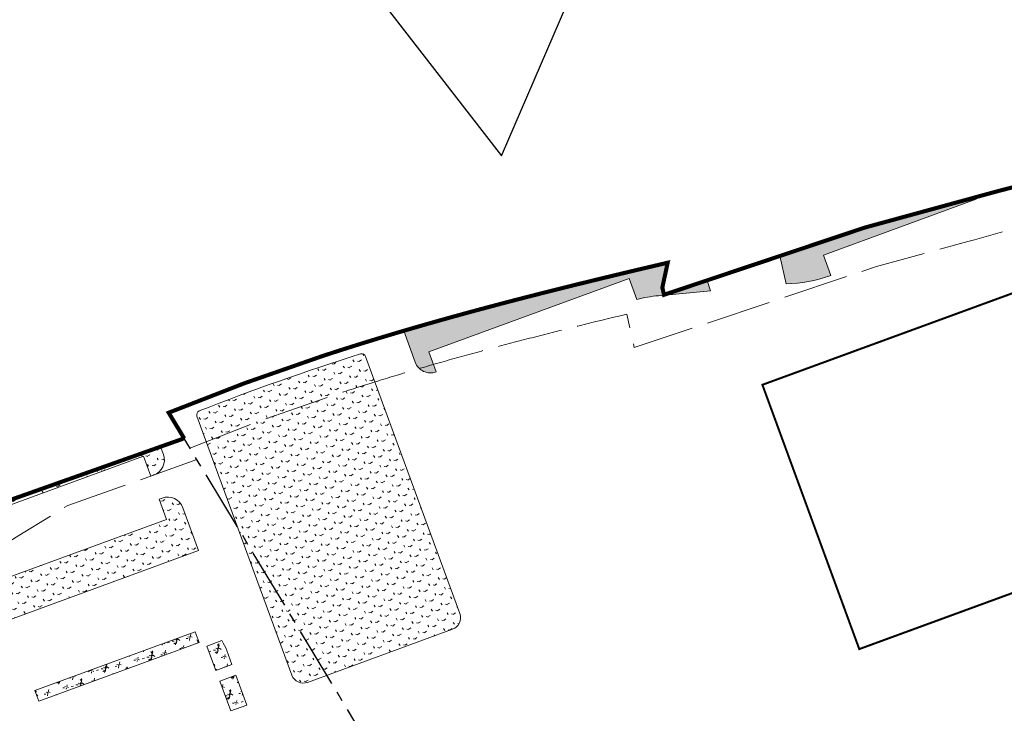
# Model space of a CAD drawing. Header units: millimetres. Extents: x 38389465 to 38395088, y 2473666 to 2480744.
# Tile 15 of 256: x 38391425 to 38391668, y 2474512 to 2474683. Entities that reach past the tile are written whole.
import ezdxf

# ---------------------------------------------------------------- set-up
doc = ezdxf.new("R2010")
doc.units = ezdxf.units.MM
doc.header["$LTSCALE"] = 2
for name, pattern in [('0', [0]), ('CENTER2', [1.125, 0.75, -0.125, 0.125, -0.125]), ('DASH', [0.35, 0.25, -0.1]), ('X2', [10, 8, -2])]:
    doc.linetypes.add(name, pattern=pattern)
doc.layers.get('0').update_dxf_attribs({"linetype": 'CONTINUOUS', "lineweight": 9})
doc.layers.add('0核算', color=6, linetype='CONTINUOUS', plot=False)
for name, color, linetype, lineweight in [('w-地下室边线', 5, 'CONTINUOUS', 9), ('下沉式地面绿化', 80, 'CONTINUOUS', 9), ('建筑控制线', 6, '0', 9), ('普通地面绿化', 122, 'CONTINUOUS', 9), ('普通绿地填充', 114, 'CONTINUOUS', 9)]:
    doc.layers.add(name, color=color, linetype=linetype, lineweight=lineweight)
doc.layers.add('w-用地红线', color=1, linetype='CONTINUOUS')
pattern_1 = [(167.6729341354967, (-375.7319180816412, -441.4704245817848), (-2.375624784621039, -1.523539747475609), [0.5291613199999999, -3.4620203]), (122.6729341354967, (-375.7319180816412, -441.4704245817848), (-2.375626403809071, -1.523540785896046), [0.5291613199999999, -2.293032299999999]), (212.6729341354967, (-375.7319180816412, -441.4704245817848), (1.523540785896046, -2.375626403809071), [0.5291613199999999, -2.293032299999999])]
pattern_2 = [(77.67293413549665, (-375.5004729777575, -439.924187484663), (-3.96995520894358, 6.19027104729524), [0.7799999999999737, -0.1559999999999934, 0.2079999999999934, -0.1559999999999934, 0.7799999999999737, -3.119999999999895]), (77.67293413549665, (-375.7083842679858, -440.1448884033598), (-3.96995520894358, 6.19027104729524), [0.5199999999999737, -0.3899999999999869, 0.7799999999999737, -0.3899999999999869, 0.5199999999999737, -2.599999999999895]), (77.67293413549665, (-377.3518742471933, -437.9227856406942), (-3.96995520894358, 6.19027104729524), [0.6499999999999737, -0.2599999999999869, 0.6499999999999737, -3.639999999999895]), (77.67293413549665, (-378.9229758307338, -440.2408106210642), (-3.96995520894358, 6.19027104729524), [0.2599999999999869, -0.5199999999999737, 0.2599999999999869, -4.15999999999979]), (167.6729341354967, (-378.811960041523, -439.7327993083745), (-6.19027104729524, -3.96995520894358), [0.4679999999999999, -4.731999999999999]), (167.6729341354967, (-375.430844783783, -438.8748601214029), (-6.19027104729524, -3.96995520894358), [0.5199999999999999, -4.679999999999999]), (167.6729341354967, (-377.1853505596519, -437.1607686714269), (-6.19027104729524, -3.96995520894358), [0.5199999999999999, -4.679999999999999]), (122.6729341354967, (-375.2357231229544, -438.2255469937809), (-5.080113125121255, 1.110157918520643), [0.5199999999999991, -6.833910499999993]), (212.6729341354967, (-375.5243641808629, -439.5463764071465), (-1.110157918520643, -5.080113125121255), [0.5199999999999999, -6.833910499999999]), (141.1078829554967, (-375.2944284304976, -438.3723995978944), (-5.080113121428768, 1.110157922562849), [0.5199999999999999, -11.107553]), (153.6366906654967, (-375.3753368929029, -438.6208544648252), (-5.080113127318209, 1.110157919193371), [0.5199999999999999, -20.92014899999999]), (153.6366906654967, (-377.1298426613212, -436.9067630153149), (-5.080113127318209, 1.110157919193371), [0.416, -21.02414899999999]), (153.6366906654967, (-378.7897568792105, -439.6311970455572), (-5.080113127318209, 1.110157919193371), [0.3639999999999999, -21.07614899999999]), (181.7091776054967, (-375.4863526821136, -439.1288657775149), (-5.080113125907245, 1.11015786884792), [0.5199999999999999, -20.92014899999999]), (181.7091776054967, (-377.240858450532, -437.4147743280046), (-5.080113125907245, 1.11015786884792), [0.416, -21.02414899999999]), (181.7091776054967, (-378.8341631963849, -439.8344015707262), (-5.080113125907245, 1.11015786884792), [0.3639999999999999, -21.07614899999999]), (194.2379853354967, (-375.5164600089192, -439.3884222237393), (-5.080113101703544, 1.11015782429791), [0.5199999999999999, -11.107547])]

# ---------------------------------------------------------------- blocks, each defined once
blk = doc.blocks.new('fsd1fsdf2')
at = {"layer": '普通绿地填充'}
h = blk.add_hatch(dxfattribs=at)
h.set_pattern_fill('草坪或^W', color=80, scale=0.9999999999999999, angle=38.83646706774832, style=0)
h.set_pattern_definition([(77.67293413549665, (-375.5004729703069, -439.9241874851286), (-3.96995520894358, 6.19027104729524), [0.7799999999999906, -0.1559999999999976, 0.2079999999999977, -0.1559999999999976, 0.7799999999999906, -3.119999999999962]), (77.67293413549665, (-375.7083842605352, -440.1448884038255), (-3.96995520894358, 6.19027104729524), [0.5199999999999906, -0.3899999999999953, 0.7799999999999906, -0.3899999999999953, 0.5199999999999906, -2.599999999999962]), (77.67293413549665, (-377.3518742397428, -437.9227856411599), (-3.96995520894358, 6.19027104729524), [0.6499999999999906, -0.2599999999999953, 0.6499999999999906, -3.639999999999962]), (77.67293413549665, (-378.9229758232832, -440.2408106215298), (-3.96995520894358, 6.19027104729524), [0.2599999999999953, -0.5199999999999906, 0.2599999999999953, -4.159999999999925]), (167.6729341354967, (-378.8119600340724, -439.7327993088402), (-6.19027104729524, -3.96995520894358), [0.4679999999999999, -4.731999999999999]), (167.6729341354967, (-375.4308447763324, -438.8748601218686), (-6.19027104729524, -3.96995520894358), [0.5199999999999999, -4.679999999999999]), (167.6729341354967, (-377.1853505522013, -437.1607686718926), (-6.19027104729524, -3.96995520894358), [0.5199999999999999, -4.679999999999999]), (122.6729341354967, (-375.2357231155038, -438.2255469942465), (-5.080113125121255, 1.110157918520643), [0.5199999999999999, -6.833910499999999]), (212.6729341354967, (-375.5243641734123, -439.5463764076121), (-1.110157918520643, -5.080113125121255), [0.5199999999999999, -6.833910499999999]), (141.1078829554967, (-375.2944284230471, -438.3723995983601), (-5.080113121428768, 1.110157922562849), [0.5199999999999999, -11.107553]), (153.6366906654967, (-375.3753368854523, -438.6208544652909), (-5.080113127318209, 1.110157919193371), [0.5199999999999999, -20.92014899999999]), (153.6366906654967, (-377.1298426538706, -436.9067630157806), (-5.080113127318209, 1.110157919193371), [0.416, -21.02414899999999]), (153.6366906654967, (-378.7897568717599, -439.6311970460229), (-5.080113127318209, 1.110157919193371), [0.3639999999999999, -21.07614899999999]), (181.7091776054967, (-375.4863526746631, -439.1288657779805), (-5.080113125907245, 1.11015786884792), [0.5199999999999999, -20.92014899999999]), (181.7091776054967, (-377.2408584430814, -437.4147743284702), (-5.080113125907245, 1.11015786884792), [0.416, -21.02414899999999]), (181.7091776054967, (-378.8341631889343, -439.8344015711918), (-5.080113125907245, 1.11015786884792), [0.3639999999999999, -21.07614899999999]), (194.2379853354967, (-375.5164600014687, -439.388422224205), (-5.080113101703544, 1.11015782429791), [0.5199999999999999, -11.107547])])
edge = h.paths.add_edge_path()
edge.add_line((-23.8702185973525, 201.599579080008), (-25.76530615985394, 206.7731648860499))
edge.add_line((-25.76530615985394, 206.7731648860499), (-75.06208172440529, 188.715536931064))
edge.add_line((-75.06208172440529, 188.715536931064), (-73.23748593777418, 183.7395090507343))
edge.add_line((-73.23748593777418, 183.7395090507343), (-73.23746364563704, 183.7395172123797))
edge.add_arc((-74.61327014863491, 187.4954666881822), 4.000000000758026, 200.1174723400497, 290.11781227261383, ccw=False)
edge.add_line((-78.3692277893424, 186.1196824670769), (-81.20207775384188, 193.8535002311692))
edge.add_line((-81.20207775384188, 193.8535002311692), (-80.76469714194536, 193.9822252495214))
edge.add_line((-80.76469714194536, 193.9822252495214), (-80.14969714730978, 194.1622252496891))
edge.add_line((-80.14969714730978, 194.1622252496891), (-79.53369714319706, 194.3422252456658))
edge.add_line((-79.53369714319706, 194.3422252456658), (-78.91769714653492, 194.5212252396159))
edge.add_line((-78.91769714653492, 194.5212252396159), (-78.3016971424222, 194.7002252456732))
edge.add_line((-78.3016971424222, 194.7002252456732), (-77.68569714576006, 194.8792252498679))
edge.add_line((-77.68569714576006, 194.8792252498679), (-77.06869714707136, 195.0572252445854))
edge.add_line((-77.06869714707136, 195.0572252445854), (-76.45169714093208, 195.2352252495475))
edge.add_line((-76.45169714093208, 195.2352252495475), (-76.22969714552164, 195.2992252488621))
edge.add_line((-76.22969714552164, 195.2992252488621), (-75.83369714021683, 195.4122252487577))
edge.add_line((-75.83369714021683, 195.4122252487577), (-75.21569714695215, 195.5892252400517))
edge.add_line((-75.21569714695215, 195.5892252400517), (-74.5976971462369, 195.7652252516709))
edge.add_line((-74.5976971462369, 195.7652252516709), (-73.97969715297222, 195.9412252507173))
edge.add_line((-73.97969715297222, 195.9412252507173), (-73.36069714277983, 196.11622524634))
edge.add_line((-73.36069714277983, 196.11622524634), (-72.7416971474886, 196.2912252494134))
edge.add_line((-72.7416971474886, 196.2912252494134), (-72.12169714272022, 196.4662252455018))
edge.add_line((-72.12169714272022, 196.4662252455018), (-71.50269714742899, 196.6402252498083))
edge.add_line((-71.50269714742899, 196.6402252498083), (-70.88269714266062, 196.8132252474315))
edge.add_line((-70.88269714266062, 196.8132252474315), (-70.26169714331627, 196.9872252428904))
edge.add_line((-70.26169714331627, 196.9872252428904), (-69.64169714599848, 197.1602252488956))
edge.add_line((-69.64169714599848, 197.1602252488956), (-69.02069714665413, 197.3322252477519))
edge.add_line((-69.02069714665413, 197.3322252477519), (-68.39969714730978, 197.5042252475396))
edge.add_line((-68.39969714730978, 197.5042252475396), (-67.77769714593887, 197.6762252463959))
edge.add_line((-67.77769714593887, 197.6762252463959), (-67.15569714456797, 197.8472252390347))
edge.add_line((-67.15569714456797, 197.8472252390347), (-66.53369714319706, 198.0182252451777))
edge.add_line((-66.53369714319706, 198.0182252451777), (-65.91069714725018, 198.1882252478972))
edge.add_line((-65.91069714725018, 198.1882252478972), (-65.28869714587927, 198.3582252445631))
edge.add_line((-65.28869714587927, 198.3582252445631), (-64.6656971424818, 198.5282252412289))
edge.add_line((-64.6656971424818, 198.5282252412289), (-64.04169714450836, 198.6972252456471))
edge.add_line((-64.04169714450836, 198.6972252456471), (-63.4186971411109, 198.866225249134))
edge.add_line((-63.4186971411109, 198.866225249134), (-62.79469714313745, 199.034225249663))
edge.add_line((-62.79469714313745, 199.034225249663), (-62.16969713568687, 199.2022252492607))
edge.add_line((-62.16969713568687, 199.2022252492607), (-61.54569714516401, 199.3702252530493))
edge.add_line((-61.54569714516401, 199.3702252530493), (-60.92069714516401, 199.5372252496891))
edge.add_line((-60.92069714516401, 199.5372252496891), (-60.29569714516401, 199.7042252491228))
edge.add_line((-60.29569714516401, 199.7042252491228), (-59.67069714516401, 199.8712252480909))
edge.add_line((-59.67069714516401, 199.8712252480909), (-59.04469714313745, 200.0372252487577))
edge.add_line((-59.04469714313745, 200.0372252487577), (-58.4186971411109, 200.2032252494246))
edge.add_line((-58.4186971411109, 200.2032252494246), (-57.79269714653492, 200.3692252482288))
edge.add_line((-57.79269714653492, 200.3692252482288), (-57.16569714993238, 200.5342252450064))
edge.add_line((-57.16569714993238, 200.5342252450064), (-56.53869714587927, 200.6992252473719))
edge.add_line((-56.53869714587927, 200.6992252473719), (-55.91169714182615, 200.8642252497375))
edge.add_line((-55.91169714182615, 200.8642252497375), (-55.28469714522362, 201.0282252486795))
edge.add_line((-55.28469714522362, 201.0282252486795), (-54.65669714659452, 201.1922252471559))
edge.add_line((-54.65669714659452, 201.1922252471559), (-54.02869714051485, 201.3552252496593))
edge.add_line((-54.02869714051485, 201.3552252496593), (-53.40069714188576, 201.5182252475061))
edge.add_line((-53.40069714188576, 201.5182252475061), (-52.77169714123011, 201.6812252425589))
edge.add_line((-52.77169714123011, 201.6812252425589), (-52.14369714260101, 201.8442252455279))
edge.add_line((-52.14369714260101, 201.8442252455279), (-51.51469714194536, 202.0062252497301))
edge.add_line((-51.51469714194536, 202.0062252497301), (-50.88469714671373, 202.1682252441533))
edge.add_line((-50.88469714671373, 202.1682252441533), (-50.25569714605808, 202.3302252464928))
edge.add_line((-50.25569714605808, 202.3302252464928), (-49.62569714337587, 202.4912252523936))
edge.add_line((-49.62569714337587, 202.4912252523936), (-48.99569714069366, 202.6522252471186))
edge.add_line((-48.99569714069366, 202.6522252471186), (-48.36469714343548, 202.8132252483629))
edge.add_line((-48.36469714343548, 202.8132252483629), (-47.73469714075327, 202.9732252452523))
edge.add_line((-47.73469714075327, 202.9732252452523), (-47.10369714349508, 203.1332252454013))
edge.add_line((-47.10369714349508, 203.1332252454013), (-46.4726971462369, 203.2932252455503))
edge.add_line((-46.4726971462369, 203.2932252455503), (-45.84069714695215, 203.4532252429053))
edge.add_line((-45.84069714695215, 203.4532252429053), (-45.20969714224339, 203.612225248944))
edge.add_line((-45.20969714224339, 203.612225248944), (-44.57769714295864, 203.7712252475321))
edge.add_line((-44.57769714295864, 203.7712252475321), (-43.94469714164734, 203.9302252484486))
edge.add_line((-43.94469714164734, 203.9302252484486), (-42.67969714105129, 204.2472252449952))
edge.add_line((-42.67969714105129, 204.2472252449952), (-42.04669714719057, 204.4052252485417))
edge.add_line((-42.04669714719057, 204.4052252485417), (-40.77969714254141, 204.7202252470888))
edge.add_line((-40.77969714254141, 204.7202252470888), (-40.14669714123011, 204.8772252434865))
edge.add_line((-40.14669714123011, 204.8772252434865), (-38.87769714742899, 205.1912252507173))
edge.add_line((-38.87769714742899, 205.1912252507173), (-38.24369714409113, 205.347225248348))
edge.add_line((-38.24369714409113, 205.347225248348), (-36.97369714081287, 205.6602252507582))
edge.add_line((-36.97369714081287, 205.6602252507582), (-36.33869714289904, 205.8162252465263))
edge.add_line((-36.33869714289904, 205.8162252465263), (-35.0676971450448, 206.1262252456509))
edge.add_line((-35.0676971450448, 206.1262252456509), (-34.43169714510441, 206.2822252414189))
edge.add_line((-34.43169714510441, 206.2822252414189), (-33.15869714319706, 206.5912252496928))
edge.add_line((-33.15869714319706, 206.5912252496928), (-31.88469714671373, 206.9002252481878))
edge.add_line((-31.88469714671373, 206.9002252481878), (-30.61069714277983, 207.2082252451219))
edge.add_line((-30.61069714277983, 207.2082252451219), (-29.33469714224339, 207.5162252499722))
edge.add_line((-29.33469714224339, 207.5162252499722), (-28.05869714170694, 207.8222252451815))
edge.add_line((-28.05869714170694, 207.8222252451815), (-26.78069714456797, 208.1282252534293))
edge.add_line((-26.78069714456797, 208.1282252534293), (-25.50269714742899, 208.4332252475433))
edge.add_line((-25.50269714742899, 208.4332252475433), (-24.22369714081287, 208.7382252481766))
edge.add_line((-24.22369714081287, 208.7382252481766), (-22.94369714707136, 209.0422252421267))
edge.add_line((-22.94369714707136, 209.0422252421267), (-21.66269714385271, 209.3452252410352))
edge.add_line((-21.66269714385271, 209.3452252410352), (-20.38069715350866, 209.6482252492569))
edge.add_line((-20.38069715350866, 209.6482252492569), (-19.0976971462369, 209.9512252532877))
edge.add_line((-19.0976971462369, 209.9512252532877), (-17.81369714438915, 210.2522252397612))
edge.add_line((-17.81369714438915, 210.2522252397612), (-16.52969714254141, 210.554225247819))
edge.add_line((-16.52969714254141, 210.554225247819), (-16.24769715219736, 210.6202252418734))
edge.add_line((-16.24769715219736, 210.6202252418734), (-17.56269714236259, 204.511225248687))
edge.add_line((-17.56269714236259, 204.511225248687), (-17.34369714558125, 203.5372252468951))
edge.add_line((-17.34369714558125, 203.5372252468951), (-17.16069714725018, 202.721225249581))
edge.add_line((-17.16069714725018, 202.721225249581), (-6.547511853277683, 206.282765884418))
edge.add_line((-6.547511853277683, 206.282765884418), (-5.678643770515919, 203.6884606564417))
edge.add_line((-5.678643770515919, 203.6884606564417), (-18.50202492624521, 202.5075458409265))
edge.add_arc((-15.20072694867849, 166.6592344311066), 35.99999998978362, 95.2615709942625, 103.9349924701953)
edge.add_line((-23.87027744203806, 201.5997394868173), (-23.8702185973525, 201.599579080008))
edge = h.paths.add_edge_path()
edge.add_line((59.47314682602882, 226.7274613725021), (59.65377262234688, 226.2343532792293))
edge.add_line((59.65377262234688, 226.2343532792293), (22.09427785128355, 212.4762879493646))
edge.add_line((22.09427785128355, 212.4762879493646), (23.91722148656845, 207.4996548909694))
edge.add_line((23.91722148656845, 207.4996548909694), (23.63054079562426, 207.3946435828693))
edge.add_arc((12.20926880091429, 239.2028411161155), 33.796551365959, 271.2236413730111, 289.7515351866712, ccw=False)
edge.add_line((12.93099237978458, 205.4139968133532), (11.35268581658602, 212.2777853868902))
edge.add_line((11.35268581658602, 212.2777853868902), (32.1983028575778, 219.2522252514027))
edge.add_line((32.1983028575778, 219.2522252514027), (54.92430285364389, 225.4812252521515))
edge.add_line((54.92430285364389, 225.4812252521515), (56.5713028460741, 225.9322252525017))
edge.add_line((56.5713028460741, 225.9322252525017), (59.47314682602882, 226.7274613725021))
h = blk.add_hatch(dxfattribs=at)
h.set_pattern_fill('GRASS', color=122, scale=0.9999999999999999, angle=38.83646706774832, style=0)
h.set_pattern_definition(pattern_1)
edge = h.paths.add_edge_path()
edge.add_arc((-91.55044795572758, 187.2158606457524), 1.000000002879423, 20.11233998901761, 107.5421523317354)
edge.add_arc((94.09182965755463, -400.0511119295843), 616.9103443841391, 107.5423825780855, 111.4504688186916)
edge.add_arc((-131.1445868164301, 173.1976168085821), 1.000003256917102, 111.4504689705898, 200.1174724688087)
edge.add_line((-132.0835792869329, 172.8536696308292), (-108.7235138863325, 109.0795582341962))
edge.add_arc((-105.9065456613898, 110.1113964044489), 3.000000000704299, 200.1174724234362, 290.1174723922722)
edge.add_line((-104.8747074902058, 107.2944281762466), (-69.19310991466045, 120.364378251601))
edge.add_arc((-70.22494807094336, 123.1813464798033), 2.999999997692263, 290.1174722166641, 380.1174722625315)
edge.add_line((-67.40797984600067, 124.2131846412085), (-90.61142773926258, 187.5597225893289))
h = blk.add_hatch(dxfattribs=at)
h.set_pattern_fill('GRASS', color=122, scale=0.9999999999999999, angle=38.83646706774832, style=0)
h.set_pattern_definition(pattern_1)
edge = h.paths.add_edge_path()
edge.add_arc((88.04730737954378, -381.0184849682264), 600.0000000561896, 119.36103640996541, 122.13452441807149, ccw=False)
edge.add_line((-206.1393990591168, 141.9099822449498), (-192.7339813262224, 146.9777262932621))
edge.add_line((-192.7339813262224, 146.9777262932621), (-141.0357056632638, 165.3116492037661))
edge.add_line((-141.0357056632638, 165.3116492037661), (-140.34437084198, 163.4242716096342))
edge.add_arc((-144.1003284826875, 162.0484873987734), 3.999999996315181, -69.86980922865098, 20.117472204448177, ccw=False)
edge.add_line((-142.7237105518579, 158.2928352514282), (-143.4481744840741, 158.0272861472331))
edge.add_line((-143.4481744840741, 158.0272861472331), (-145.2707465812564, 163.0029048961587))
edge.add_line((-145.2707465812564, 163.0029048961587), (-210.0641689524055, 139.2827655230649))
edge.add_line((-210.0641689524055, 139.2827655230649), (-208.2376355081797, 134.2934460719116))
edge.add_line((-208.2376355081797, 134.2934460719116), (-209.1774028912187, 133.9508083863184))
edge.add_line((-209.1774028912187, 133.9508083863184), (-205.2904346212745, 123.3390387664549))
edge.add_line((-205.2904346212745, 123.3390387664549), (-139.5611494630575, 147.4157148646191))
edge.add_line((-139.5611494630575, 147.4157148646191), (-141.384093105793, 152.3923479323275))
edge.add_line((-141.384093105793, 152.3923479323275), (-140.6590715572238, 152.6576734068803))
edge.add_arc((-139.2844087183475, 148.9013052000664), 4.000000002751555, 20.11747225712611, 110.1003669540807, ccw=False)
edge.add_line((-135.5284510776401, 150.2770894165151), (-131.6750805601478, 139.757201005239))
edge.add_line((-131.6750805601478, 139.757201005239), (-218.3172638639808, 108.0229739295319))
edge.add_arc((-220.2088477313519, 113.1874594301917), 5.500000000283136, 200.1178122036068, 290.1161472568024, ccw=False)
edge.add_line((-225.373278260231, 111.2957254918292), (-231.1088603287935, 127.0922275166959))
edge.add_line((-231.1088603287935, 127.0922275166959), (-231.0980499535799, 127.062454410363))
h = blk.add_hatch(dxfattribs=at)
h.set_pattern_fill('草坪^PA?^^^Q', color=80, scale=0.9999999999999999, angle=38.83646706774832, style=0)
h.set_pattern_definition(pattern_2)
h.paths.add_polyline_path([(-131.5434201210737, 117.124150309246), (-132.5064408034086, 119.7533323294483), (-171.9441517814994, 105.3080232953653), (-170.9811435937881, 102.6788536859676)])
h = blk.add_hatch(dxfattribs=at)
h.set_pattern_fill('草坪P厘"^Q', color=80, scale=0.9999999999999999, angle=38.83646706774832, style=0)
h.set_pattern_definition(pattern_2)
edge = h.paths.add_edge_path()
edge.add_line((-129.6190458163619, 116.2315589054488), (-127.4178561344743, 110.2220011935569))
edge.add_line((-127.4178561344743, 110.2220011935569), (-123.4772306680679, 111.6653688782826))
edge.add_line((-123.4772306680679, 111.6653688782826), (-124.7496900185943, 115.1395132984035))
edge.add_arc((-136.0176662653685, 111.0124419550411), 12.00000027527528, 20.11604138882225, 33.11830242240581)
edge.add_line((-125.9671352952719, 117.5688764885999), (-129.6190458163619, 116.2315589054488))
h = blk.add_hatch(dxfattribs=at)
h.set_pattern_fill('草坪^LC/^Q^Q', color=80, scale=0.9999999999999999, angle=38.83646706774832, style=0)
h.set_pattern_definition(pattern_2)
h.paths.add_polyline_path([(-126.4549339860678, 107.5930881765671), (-123.7721241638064, 100.2686494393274), (-119.8316418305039, 101.7119647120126), (-122.5143457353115, 109.0364429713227)])
at = {"layer": '下沉式地面绿化', "linetype": 'ByBlock', "flags": 128}
for points in [[(59.47314682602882, 226.7274613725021), (59.65377262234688, 226.2343532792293), (22.09427785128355, 212.4762879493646), (23.91722148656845, 207.4996548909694), (23.63054079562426, 207.3946435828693, -0.08101976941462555), (12.93099237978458, 205.4139968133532), (11.35268581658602, 212.2777853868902), (32.1983028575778, 219.2522252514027), (54.92430285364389, 225.4812252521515), (56.5713028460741, 225.9322252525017), (59.47314682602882, 226.7274613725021)], [(-23.8702185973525, 201.599579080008), (-25.76530615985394, 206.7731648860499), (-75.06208172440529, 188.715536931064), (-73.23748593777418, 183.7395090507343), (-73.23746364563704, 183.7395172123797, -0.4142153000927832), (-78.3692277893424, 186.1196824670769), (-81.20207775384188, 193.8535002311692), (-80.76469714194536, 193.9822252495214), (-80.14969714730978, 194.1622252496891), (-79.53369714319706, 194.3422252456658), (-78.91769714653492, 194.5212252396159), (-78.3016971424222, 194.7002252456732), (-77.68569714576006, 194.8792252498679), (-77.06869714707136, 195.0572252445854), (-76.45169714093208, 195.2352252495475), (-76.22969714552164, 195.2992252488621), (-75.83369714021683, 195.4122252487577), (-75.21569714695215, 195.5892252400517), (-74.5976971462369, 195.7652252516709), (-73.97969715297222, 195.9412252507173), (-73.36069714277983, 196.11622524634), (-72.7416971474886, 196.2912252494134), (-72.12169714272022, 196.4662252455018), (-71.50269714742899, 196.6402252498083), (-70.88269714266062, 196.8132252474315), (-70.26169714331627, 196.9872252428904), (-69.64169714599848, 197.1602252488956), (-69.02069714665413, 197.3322252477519), (-68.39969714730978, 197.5042252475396), (-67.77769714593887, 197.6762252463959), (-67.15569714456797, 197.8472252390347), (-66.53369714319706, 198.0182252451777), (-65.91069714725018, 198.1882252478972), (-65.28869714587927, 198.3582252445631), (-64.6656971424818, 198.5282252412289), (-64.04169714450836, 198.6972252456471), (-63.4186971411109, 198.866225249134), (-62.79469714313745, 199.034225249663), (-62.16969713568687, 199.2022252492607), (-61.54569714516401, 199.3702252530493), (-60.92069714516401, 199.5372252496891), (-60.29569714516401, 199.7042252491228), (-59.67069714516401, 199.8712252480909), (-59.04469714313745, 200.0372252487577), (-58.4186971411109, 200.2032252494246), (-57.79269714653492, 200.3692252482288), (-57.16569714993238, 200.5342252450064), (-56.53869714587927, 200.6992252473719), (-55.91169714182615, 200.8642252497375), (-55.28469714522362, 201.0282252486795), (-54.65669714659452, 201.1922252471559), (-54.02869714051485, 201.3552252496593), (-53.40069714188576, 201.5182252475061), (-52.77169714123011, 201.6812252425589), (-52.14369714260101, 201.8442252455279), (-51.51469714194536, 202.0062252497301), (-50.88469714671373, 202.1682252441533), (-50.25569714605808, 202.3302252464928), (-49.62569714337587, 202.4912252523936), (-48.99569714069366, 202.6522252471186), (-48.36469714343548, 202.8132252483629), (-47.73469714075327, 202.9732252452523), (-47.10369714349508, 203.1332252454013), (-46.4726971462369, 203.2932252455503), (-45.84069714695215, 203.4532252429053), (-45.20969714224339, 203.612225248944), (-44.57769714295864, 203.7712252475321), (-43.94469714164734, 203.9302252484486), (-42.67969714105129, 204.2472252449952), (-42.04669714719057, 204.4052252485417), (-40.77969714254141, 204.7202252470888), (-40.14669714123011, 204.8772252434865), (-38.87769714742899, 205.1912252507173), (-38.24369714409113, 205.347225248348), (-36.97369714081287, 205.6602252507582), (-36.33869714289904, 205.8162252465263), (-35.0676971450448, 206.1262252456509), (-34.43169714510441, 206.2822252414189), (-33.15869714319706, 206.5912252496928), (-31.88469714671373, 206.9002252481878), (-30.61069714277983, 207.2082252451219), (-29.33469714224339, 207.5162252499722), (-28.05869714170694, 207.8222252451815), (-26.78069714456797, 208.1282252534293), (-25.50269714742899, 208.4332252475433), (-24.22369714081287, 208.7382252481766), (-22.94369714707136, 209.0422252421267), (-21.66269714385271, 209.3452252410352), (-20.38069715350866, 209.6482252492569), (-19.0976971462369, 209.9512252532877), (-17.81369714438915, 210.2522252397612), (-16.52969714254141, 210.554225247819), (-16.24769715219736, 210.6202252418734), (-17.56269714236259, 204.511225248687), (-17.34369714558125, 203.5372252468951), (-17.16069714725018, 202.721225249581), (-6.547511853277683, 206.282765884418), (-5.678643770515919, 203.6884606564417), (-18.50202492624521, 202.5075458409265, 0.03786301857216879), (-23.87027744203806, 201.5997394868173)], [(-129.6190458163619, 116.2315589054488), (-127.4178561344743, 110.2220011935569), (-123.4772306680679, 111.6653688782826), (-124.7496900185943, 115.1395132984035, 0.05679401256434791), (-125.9671352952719, 117.5688764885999)]]:
    blk.add_lwpolyline(points, format="xyb", close=True, dxfattribs=at)
for points in [[(-131.5434201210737, 117.124150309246), (-132.5064408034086, 119.7533323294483), (-171.9441517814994, 105.3080232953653), (-170.9811435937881, 102.6788536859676)], [(-126.4549339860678, 107.5930881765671), (-123.7721241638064, 100.2686494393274), (-119.8316418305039, 101.7119647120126), (-122.5143457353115, 109.0364429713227)]]:
    blk.add_lwpolyline(points, close=True, dxfattribs=at)
at = {"layer": '普通地面绿化', "linetype": 'ByBlock', "flags": 128}
for points in [[(-90.61142773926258, 187.5597225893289, 0.4011350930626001), (-91.85185532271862, 188.1693561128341, 0.01705389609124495), (-131.5102847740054, 174.1283538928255, 0.4074156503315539), (-132.0835792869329, 172.8536696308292), (-108.7235138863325, 109.0795582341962, 0.4142135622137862), (-104.8747074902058, 107.2944281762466), (-69.19310991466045, 120.364378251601, 0.4142135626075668), (-67.40797984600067, 124.2131846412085)], [(-231.0980499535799, 127.062454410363, -0.0121022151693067), (-206.1393990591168, 141.9099822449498), (-192.7339813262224, 146.9777262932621), (-141.0357056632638, 165.3116492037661), (-140.34437084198, 163.4242716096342, -0.4141485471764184), (-142.7237105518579, 158.2928352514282), (-143.4481744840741, 158.0272861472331), (-145.2707465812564, 163.0029048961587), (-210.0641689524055, 139.2827655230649), (-208.2376355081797, 134.2934460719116), (-209.1774028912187, 133.9508083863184), (-205.2904346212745, 123.3390387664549), (-139.5611494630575, 147.4157148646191), (-141.384093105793, 152.3923479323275), (-140.6590715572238, 152.6576734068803, -0.4141261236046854), (-135.5284510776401, 150.2770894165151), (-131.6750805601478, 139.757201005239), (-218.3172638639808, 108.0229739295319, -0.4142050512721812), (-225.373278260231, 111.2957254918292), (-231.1088603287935, 127.0922275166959)]]:
    blk.add_lwpolyline(points, format="xyb", close=True, dxfattribs=at)

msp = doc.modelspace()

# ---------------------------------------------------------------- linework, layer by layer
at = {"layer": '0核算', "linetype": 'ByBlock', "flags": 128}
msp.add_lwpolyline([(38390902.94282516, 2475476.313887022), (38391543.94603189, 2474649.64403739), (38391932.68343416, 2475550.714168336)], dxfattribs=at)
at = {"layer": 'w-地下室边线', "linetype": 'DASH', "ltscale": 5, "const_width": 0.5, "flags": 128}
msp.add_lwpolyline([(38391761.24273445, 2474566.924467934), (38391745.56452864, 2474634.427681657), (38391676.97903875, 2474618.498107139), (38391608.17040092, 2474593.293925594), (38391632.00586252, 2474528.221959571), (38391696.81067016, 2474551.959562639)], close=True, dxfattribs=at)
at = {"layer": 'w-用地红线', "linetype": 'CENTER2', "ltscale": 10, "const_width": 1, "flags": 128}
msp.add_lwpolyline([(38391465.88963708, 2474580.102006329), (38391465.88296468, 2474580.113090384), (38391462.0834162, 2474586.424357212), (38391480.8454162, 2474593.720357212), (38391499.8524162, 2474600.348357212), (38391500.2614162, 2474600.483357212), (38391500.8654162, 2474600.681357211), (38391501.4684162, 2474600.878357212), (38391502.0734162, 2474601.075357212), (38391502.6774162, 2474601.271357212), (38391503.2824162, 2474601.467357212), (38391503.8874162, 2474601.662357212), (38391504.4934162, 2474601.856357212), (38391505.0994162, 2474602.050357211), (38391505.7054162, 2474602.243357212), (38391506.2974162, 2474602.431357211), (38391506.9054162, 2474602.623357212), (38391507.5124162, 2474602.815357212), (38391508.1204162, 2474603.006357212), (38391508.7284162, 2474603.197357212), (38391509.3374162, 2474603.387357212), (38391509.9464162, 2474603.576357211), (38391510.5554162, 2474603.765357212), (38391511.1654162, 2474603.953357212), (38391511.7754162, 2474604.141357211), (38391512.3854162, 2474604.329357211), (38391512.9964162, 2474604.516357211), (38391513.6074162, 2474604.702357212), (38391514.2194162, 2474604.888357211), (38391514.8304162, 2474605.073357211), (38391515.4434162, 2474605.258357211), (38391516.0554162, 2474605.442357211), (38391516.6684162, 2474605.626357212), (38391517.2814162, 2474605.809357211), (38391517.8954162, 2474605.992357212), (38391518.5084162, 2474606.175357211), (38391519.1234162, 2474606.356357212), (38391519.7374162, 2474606.538357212), (38391520.3524162, 2474606.719357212), (38391520.9674162, 2474606.899357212), (38391521.5834162, 2474607.079357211), (38391522.1994162, 2474607.258357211), (38391522.8154162, 2474607.437357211), (38391523.4314162, 2474607.616357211), (38391524.0484162, 2474607.794357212), (38391524.6654162, 2474607.972357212), (38391524.8874162, 2474608.036357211), (38391525.2834162, 2474608.149357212), (38391525.9014162, 2474608.326357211), (38391526.5194162, 2474608.502357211), (38391527.1374162, 2474608.678357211), (38391527.7564162, 2474608.853357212), (38391528.3754162, 2474609.028357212), (38391528.9954162, 2474609.203357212), (38391529.6144162, 2474609.377357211), (38391530.2344162, 2474609.550357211), (38391530.8554162, 2474609.724357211), (38391531.4754162, 2474609.897357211), (38391532.0964162, 2474610.069357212), (38391532.7174162, 2474610.241357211), (38391533.3394162, 2474610.413357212), (38391533.9614162, 2474610.584357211), (38391534.5834162, 2474610.755357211), (38391535.2064162, 2474610.925357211), (38391535.8284162, 2474611.095357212), (38391536.4514162, 2474611.265357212), (38391537.0754162, 2474611.434357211), (38391537.6984162, 2474611.603357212), (38391538.3224162, 2474611.771357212), (38391538.9474162, 2474611.939357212), (38391539.5714162, 2474612.107357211), (38391540.1964162, 2474612.274357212), (38391540.8214162, 2474612.441357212), (38391541.4464162, 2474612.608357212), (38391542.0724162, 2474612.774357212), (38391542.6984162, 2474612.940357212), (38391543.3244162, 2474613.106357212), (38391543.9514162, 2474613.271357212), (38391544.5784162, 2474613.436357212), (38391545.2054162, 2474613.601357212), (38391545.8324162, 2474613.765357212), (38391546.4604162, 2474613.929357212), (38391547.0884162, 2474614.092357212), (38391547.7164162, 2474614.255357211), (38391548.3454162, 2474614.418357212), (38391548.9734162, 2474614.581357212), (38391549.6024162, 2474614.743357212), (38391550.2324162, 2474614.905357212), (38391550.8614162, 2474615.067357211), (38391551.4914162, 2474615.228357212), (38391552.1214162, 2474615.389357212), (38391552.7524162, 2474615.550357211), (38391553.3824162, 2474615.710357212), (38391554.0134162, 2474615.870357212), (38391554.6444162, 2474616.030357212), (38391555.2764162, 2474616.190357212), (38391555.9074162, 2474616.349357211), (38391556.5394162, 2474616.508357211), (38391557.1724162, 2474616.667357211), (38391558.4374162, 2474616.984357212), (38391559.0704162, 2474617.142357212), (38391560.3374162, 2474617.457357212), (38391560.9704162, 2474617.614357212), (38391562.2394162, 2474617.928357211), (38391562.8734162, 2474618.084357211), (38391564.1434162, 2474618.397357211), (38391564.7784162, 2474618.553357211), (38391566.0494162, 2474618.863357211), (38391566.6854162, 2474619.019357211), (38391567.9584162, 2474619.328357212), (38391569.2324162, 2474619.637357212), (38391570.5064162, 2474619.945357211), (38391571.7824162, 2474620.253357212), (38391573.0584162, 2474620.559357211), (38391574.3364162, 2474620.865357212), (38391575.6144162, 2474621.170357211), (38391576.8934162, 2474621.475357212), (38391578.1734162, 2474621.779357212), (38391579.4544162, 2474622.082357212), (38391580.7364162, 2474622.385357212), (38391582.0194162, 2474622.688357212), (38391583.3034162, 2474622.989357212), (38391584.5874162, 2474623.291357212), (38391584.8694162, 2474623.357357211), (38391583.5544162, 2474617.248357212), (38391583.7734162, 2474616.274357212), (38391583.9564162, 2474615.458357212), (38391633.3154162, 2474631.989357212), (38391656.0414162, 2474638.218357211), (38391657.6884162, 2474638.669357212), (38391666.3804162, 2474641.051357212), (38391666.3964162, 2474641.055357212), (38391696.3774162, 2474648.785357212), (38391705.3174162, 2474651.090357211), (38391708.4884162, 2474651.819357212), (38391711.9674162, 2474652.619357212), (38391713.5774162, 2474652.888357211), (38391721.1354162, 2474654.691357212), (38391725.3874162, 2474655.706357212), (38391758.1254162, 2474663.234357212), (38391759.4334162, 2474657.601357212), (38391760.4014162, 2474653.433357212), (38391760.9264162, 2474651.174357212), (38391761.5214162, 2474648.613357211), (38391762.6044162, 2474643.950357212), (38391763.6324162, 2474639.525357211), (38391788.9604162, 2474530.470357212), (38391791.2734162, 2474520.513357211), (38391791.9414162, 2474517.639357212), (38391792.1774162, 2474516.622357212), (38391792.2974162, 2474516.106357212), (38391804.9244162, 2474461.741357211), (38391806.5774162, 2474454.622357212), (38391808.1204162, 2474447.980357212), (38391828.6054162, 2474359.778357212), (38391833.2784162, 2474339.661357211), (38391834.0484162, 2474336.346357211), (38391834.5674162, 2474334.108357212), (38391847.4084162, 2474278.824357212), (38391850.6324162, 2474264.942357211), (38391851.1924162, 2474262.530357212), (38391858.5634162, 2474230.796357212), (38391863.7254162, 2474208.569357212), (38391866.0894162, 2474198.390357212), (38391867.0914162, 2474189.198357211), (38391846.1154162, 2474168.586357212), (38391738.0094162, 2474062.354357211), (38391729.1934162, 2474053.691357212), (38391720.5604162, 2474045.208357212), (38391692.4844162, 2474017.618357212), (38391685.5954162, 2474025.307357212), (38391676.1664162, 2474035.832357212), (38391662.2044162, 2474052.095357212), (38391660.2364162, 2474054.387357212), (38391658.4834162, 2474056.518357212), (38391644.7004162, 2474073.272357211), (38391640.5544162, 2474078.422357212), (38391541.4644162, 2474201.505357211), (38391536.2144162, 2474208.025357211), (38391528.4613644, 2474217.656403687), (38391475.94235686, 2474282.892397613), (38391462.62135494, 2474299.438396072), (38391429.6263502, 2474340.422392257), (38391331.98033617, 2474461.711380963), (38391330.84033601, 2474463.126380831), (38391322.96833439, 2474477.117379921), (38391320.27033257, 2474492.850379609), (38391320.37033252, 2474493.36037962), (38391321.89333162, 2474501.114379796), (38391324.00133038, 2474511.84338004), (38391326.27632999, 2474515.197380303), (38391328.38232964, 2474518.303380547), (38391334.66732856, 2474527.570381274), (38391350.77357263, 2474537.936312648), (38391408.38313202, 2474559.714858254), (38391465.88632248, 2474580.107396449)], close=True, dxfattribs=at)
at = {"layer": 'w-用地红线', "linetype": 'CENTER2', "ltscale": 10, "flags": 128}
msp.add_lwpolyline([(38391528.4614162, 2474217.656357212), (38391528.84124117, 2474217.839249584), (38391531.45159701, 2474219.097858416), (38391534.90250103, 2474220.761112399), (38391535.3904162, 2474220.996357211), (38391545.7344162, 2474225.983357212), (38391549.8234162, 2474227.955357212), (38391556.6094162, 2474231.227357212), (38391590.0924162, 2474247.371357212), (38391644.58338485, 2474273.569342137), (38391649.0964162, 2474275.739357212), (38391649.09381782, 2474275.74367441), (38391649.08396343, 2474275.760060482), (38391638.06786735, 2474294.063253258), (38391622.36986107, 2474320.143279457), (38391617.4366162, 2474321.018557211), (38391614.00128579, 2474321.698169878), (38391607.2447162, 2474323.709357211), (38391603.2107162, 2474326.264357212), (38391599.5358162, 2474331.521357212), (38391596.9747162, 2474340.172357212), (38391595.5297162, 2474349.165257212), (38391594.59823167, 2474358.803953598), (38391596.08641616, 2474363.805357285), (38391594.32863703, 2474366.727312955), (38391538.03256297, 2474460.250436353), (38391518.95013688, 2474491.952143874), (38391465.88963708, 2474580.102006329), (38391465.88296468, 2474580.113090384), (38391462.0834162, 2474586.424357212)], dxfattribs=at)
at = {"layer": '建筑控制线', "linetype": 'X2', "flags": 128}
msp.add_lwpolyline([(38391754.54002833, 2474652.148936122), (38391754.5569654, 2474652.07600876), (38391755.082169, 2474649.816132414), (38391755.67707545, 2474647.255534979), (38391756.759976, 2474642.592963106), (38391757.78805647, 2474638.167616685), (38391783.11597068, 2474529.112986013), (38391785.42903393, 2474519.155713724), (38391786.09720115, 2474516.280994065), (38391786.33271998, 2474515.266065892), (38391786.45336805, 2474514.747276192), (38391799.07998823, 2474460.383910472), (38391800.73290083, 2474453.265286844), (38391802.27604766, 2474446.622654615), (38391822.76097221, 2474358.42097943), (38391827.43402389, 2474338.303756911), (38391828.20400641, 2474334.98883217), (38391828.72252496, 2474332.75290656), (38391841.56400104, 2474277.46685531), (38391844.7879622, 2474263.585022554), (38391845.34787112, 2474261.173414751), (38391852.71900255, 2474229.438848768), (38391857.88095817, 2474207.212039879), (38391860.16368383, 2474197.382993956), (38391860.81157441, 2474191.439470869), (38391841.9100704, 2474172.865967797), (38391733.8040305, 2474066.633928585), (38391724.98807399, 2474057.970971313), (38391716.35511836, 2474049.488014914), (38391698.57078815, 2474032.011534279, -0.01578843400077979), (38391676.15667743, 2474058.120346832), (38391441.31037644, 2474349.828960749), (38391348.36628181, 2474465.276080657), (38391356.50922511, 2474512.495244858, -0.06790266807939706), (38391363.40717343, 2474518.15392466), (38391374.14154173, 2474524.756289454), (38391391.17711627, 2474535.234323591), (38391408.21269083, 2474545.712357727), (38391425.24826539, 2474556.190391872), (38391437.30226059, 2474563.604416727), (38391469.0442709, 2474574.861186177)], format="xyb", dxfattribs=at)
msp.add_lwpolyline([(38391467.31732428, 2474577.730177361), (38391484.30499675, 2474584.336192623), (38391503.06618264, 2474590.878473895), (38391503.38614125, 2474590.984083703), (38391503.97567312, 2474591.177340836), (38391504.57388755, 2474591.372777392), (38391505.1647975, 2474591.56518439), (38391505.76400361, 2474591.75962876), (38391506.35726578, 2474591.951824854), (38391506.9457328, 2474592.141496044), (38391507.54231394, 2474592.332480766), (38391508.141183, 2474592.524197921), (38391508.74004868, 2474592.714925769), (38391509.31642853, 2474592.897961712), (38391509.9167299, 2474593.08753057), (38391510.51884992, 2474593.277985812), (38391511.11745806, 2474593.46603541), (38391511.71608348, 2474593.654090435), (38391512.30855739, 2474593.838934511), (38391512.91040836, 2474594.025715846), (38391513.51004595, 2474594.21181027), (38391514.11067789, 2474594.396923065), (38391514.72067787, 2474594.584923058), (38391515.32132918, 2474594.770041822), (38391515.91581678, 2474594.951988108), (38391516.51965542, 2474595.135808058), (38391517.12230681, 2474595.31896573), (38391517.72831631, 2474595.502454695), (38391518.32763775, 2474595.683322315), (38391518.93463688, 2474595.865818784), (38391519.53615686, 2474596.046371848), (38391520.14198568, 2474596.227231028), (38391520.75170356, 2474596.408953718), (38391521.35038593, 2474596.587678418), (38391521.95606827, 2474596.765936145), (38391522.57006827, 2474596.947936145), (38391523.16858766, 2474597.124085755), (38391523.77640375, 2474597.301983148), (38391524.38101965, 2474597.478655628), (38391524.98983697, 2474597.655568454), (38391525.60583695, 2474597.834568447), (38391526.21257067, 2474598.010875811), (38391526.82029919, 2474598.186201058), (38391527.43729915, 2474598.364201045), (38391527.64445713, 2474598.423922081), (38391528.0274201, 2474598.533201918), (38391528.6475907, 2474598.710818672), (38391529.25840481, 2474598.884772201), (38391529.86716748, 2474599.058141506), (38391530.47692511, 2474599.23052856), (38391531.09592512, 2474599.405528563), (38391531.70669017, 2474599.577920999), (38391532.31129821, 2474599.747875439), (38391532.92725654, 2474599.919747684), (38391533.54825655, 2474600.093747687), (38391534.15386305, 2474600.262731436), (38391534.76565052, 2474600.432179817), (38391535.38665052, 2474600.604179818), (38391535.99746224, 2474600.773085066), (38391536.61226042, 2474600.942105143), (38391537.22508287, 2474601.110582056), (38391537.83890053, 2474601.278076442), (38391538.46483587, 2474601.449151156), (38391539.07473658, 2474601.615575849), (38391539.68957096, 2474601.782093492), (38391540.30731617, 2474601.949667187), (38391540.92215095, 2474602.11519963), (38391541.54326896, 2474602.282155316), (38391542.16200277, 2474602.448736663), (38391542.77785288, 2474602.613291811), (38391543.40285288, 2474602.780291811), (38391544.01872152, 2474602.944851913), (38391544.63558558, 2474603.108429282), (38391545.26158559, 2474603.274429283), (38391545.87846967, 2474603.438011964), (38391546.49634918, 2474603.600611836), (38391547.1233492, 2474603.765611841), (38391547.74313393, 2474603.928713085), (38391548.36291584, 2474604.090825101), (38391548.979928, 2474604.251954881), (38391549.60071215, 2474604.413081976), (38391550.22871216, 2474604.576081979), (38391550.85396691, 2474604.738110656), (38391551.47662684, 2474604.899723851), (38391552.0965398, 2474605.059383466), (38391552.72282398, 2474605.220427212), (38391553.34647018, 2474605.381047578), (38391553.96739886, 2474605.539729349), (38391554.59739886, 2474605.700729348), (38391555.2193343, 2474605.859415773), (38391555.84395467, 2474606.01804952), (38391556.47128694, 2474606.177118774), (38391557.1022895, 2474606.337119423), (38391557.72524071, 2474606.494827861), (38391558.35084762, 2474606.6524689), (38391558.97920925, 2474606.810552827), (38391559.60858385, 2474606.968641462), (38391560.86818203, 2474607.284286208), (38391561.49215027, 2474607.440027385), (38391562.75014704, 2474607.752784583), (38391563.37772358, 2474607.908437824), (38391564.63504205, 2474608.219545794), (38391565.26271796, 2474608.373989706), (38391566.5363778, 2474608.687890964), (38391567.15607049, 2474608.840127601), (38391568.42530575, 2474609.149697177), (38391569.0559475, 2474609.30438289), (38391570.31725668, 2474609.610545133), (38391571.58950778, 2474609.919120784), (38391572.85629688, 2474610.225374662), (38391574.12161962, 2474610.530796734), (38391574.77781507, 2474610.688160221), (38391576.6238516, 2474602.456648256), (38391636.22725876, 2474622.418639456), (38391658.68483292, 2474628.574066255), (38391660.32949873, 2474629.024426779), (38391668.94266365, 2474631.384822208), (38391698.87406685, 2474639.102034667), (38391707.68641008, 2474641.374120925), (38391710.72892985, 2474642.073583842), (38391713.91368894, 2474642.805922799), (38391715.56395545, 2474643.081650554), (38391723.45585506, 2474644.964304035), (38391727.66888538, 2474645.970001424), (38391754.54001739, 2474652.148933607)], dxfattribs=at)

# ---------------------------------------------------------------- block references
at = {"color": 3, "linetype": 'ByBlock'}
msp.add_blockref('fsd1fsdf2', (38391601.11873697, 2474412.730635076), dxfattribs=at)

doc.saveas('drawing.dxf')
